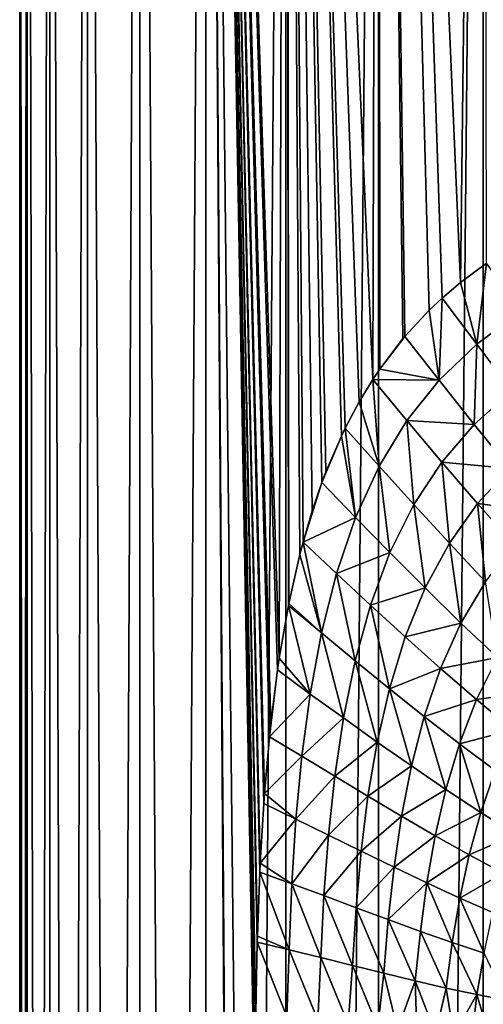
# Model space of a CAD drawing. Header units: millimetres. Extents: x -24 to 24, y 0 to 188.
# Tile 30 of 256: x -24 to -18, y 112 to 126. Entities that reach past the tile are written whole.
import ezdxf

# ---------------------------------------------------------------- set-up
doc = ezdxf.new("R2010")
doc.units = ezdxf.units.MM
doc.header["$LTSCALE"] = 58.620611
doc.layers.add('15', color=7, linetype='CONTINUOUS')
doc.layers.add('2', color=7, linetype='CONTINUOUS')

msp = doc.modelspace()

# ---------------------------------------------------------------- linework, layer by layer
at = {"layer": '15', "color": 7, "linetype": 'CONTINUOUS'}
for points in [[(-17.876, 122.388, 16.387), (-18.231, 122.124, 15.991), (-18.009, 121.282, 16.267), (-17.876, 122.388, 16.387)], [(-17.876, 122.388, 16.387), (-18.009, 121.282, 16.267), (-17.409, 121.726, 16.91), (-17.876, 122.388, 16.387)], [(-18.231, 122.124, 15.991), (-18.481, 121.912, 15.701), (-18.009, 121.282, 16.267), (-18.231, 122.124, 15.991)], [(-18.481, 121.912, 15.701), (-18.658, 121.746, 15.49), (-18.523, 120.79, 15.679), (-18.481, 121.912, 15.701)], [(-18.481, 121.912, 15.701), (-18.523, 120.79, 15.679), (-18.009, 121.282, 16.267), (-18.481, 121.912, 15.701)], [(-18.658, 121.746, 15.49), (-18.992, 121.388, 15.079), (-18.523, 120.79, 15.679), (-18.658, 121.746, 15.49)], [(-18.009, 121.282, 16.267), (-17.53, 120.645, 16.867), (-17.409, 121.726, 16.91), (-18.009, 121.282, 16.267)], [(-18.992, 121.388, 15.079), (-19.018, 121.358, 15.046), (-19.333, 120.942, 14.639), (-18.992, 121.388, 15.079)], [(-18.992, 121.388, 15.079), (-19.333, 120.942, 14.639), (-18.523, 120.79, 15.679), (-18.992, 121.388, 15.079)], [(-18.523, 120.79, 15.679), (-18.044, 120.185, 16.312), (-18.009, 121.282, 16.267), (-18.523, 120.79, 15.679)], [(-18.009, 121.282, 16.267), (-18.044, 120.185, 16.312), (-17.53, 120.645, 16.867), (-18.009, 121.282, 16.267)], [(-19.333, 120.942, 14.639), (-19.43, 120.798, 14.51), (-18.523, 120.79, 15.679), (-19.333, 120.942, 14.639)], [(-19.43, 120.798, 14.51), (-19.614, 120.495, 14.26), (-19.343, 119.615, 14.654), (-19.43, 120.798, 14.51)], [(-19.43, 120.798, 14.51), (-19.343, 119.615, 14.654), (-18.963, 120.238, 15.144), (-19.43, 120.798, 14.51)], [(-19.43, 120.798, 14.51), (-18.963, 120.238, 15.144), (-18.523, 120.79, 15.679), (-19.43, 120.798, 14.51)], [(-18.523, 120.79, 15.679), (-18.963, 120.238, 15.144), (-18.044, 120.185, 16.312), (-18.523, 120.79, 15.679)], [(-18.044, 120.185, 16.312), (-17.555, 119.581, 16.98), (-17.53, 120.645, 16.867), (-18.044, 120.185, 16.312)], [(-19.614, 120.495, 14.26), (-19.807, 120.133, 13.991), (-19.343, 119.615, 14.654), (-19.614, 120.495, 14.26)], [(-19.343, 119.615, 14.654), (-18.868, 119.089, 15.347), (-18.963, 120.238, 15.144), (-19.343, 119.615, 14.654)], [(-18.963, 120.238, 15.144), (-18.868, 119.089, 15.347), (-18.485, 119.671, 15.808), (-18.963, 120.238, 15.144)], [(-18.963, 120.238, 15.144), (-18.485, 119.671, 15.808), (-18.044, 120.185, 16.312), (-18.963, 120.238, 15.144)], [(-18.044, 120.185, 16.312), (-18.485, 119.671, 15.808), (-17.555, 119.581, 16.98), (-18.044, 120.185, 16.312)], [(-19.859, 120.026, 13.917), (-20.07, 119.535, 13.611), (-20.124, 119.391, 13.531), (-19.859, 120.026, 13.917)], [(-19.859, 120.026, 13.917), (-20.124, 119.391, 13.531), (-19.665, 118.914, 14.219), (-19.859, 120.026, 13.917)], [(-19.807, 120.133, 13.991), (-19.859, 120.026, 13.917), (-19.665, 118.914, 14.219), (-19.807, 120.133, 13.991)], [(-19.807, 120.133, 13.991), (-19.665, 118.914, 14.219), (-19.343, 119.615, 14.654), (-19.807, 120.133, 13.991)], [(-19.665, 118.914, 14.219), (-19.195, 118.434, 14.936), (-19.343, 119.615, 14.654), (-19.665, 118.914, 14.219)], [(-19.343, 119.615, 14.654), (-19.195, 118.434, 14.936), (-18.868, 119.089, 15.347), (-19.343, 119.615, 14.654)], [(-18.868, 119.089, 15.347), (-18.384, 118.561, 16.069), (-18.485, 119.671, 15.808), (-18.868, 119.089, 15.347)], [(-18.485, 119.671, 15.808), (-18.384, 118.561, 16.069), (-17.998, 119.103, 16.505), (-18.485, 119.671, 15.808)], [(-18.485, 119.671, 15.808), (-17.998, 119.103, 16.505), (-17.555, 119.581, 16.98), (-18.485, 119.671, 15.808)], [(-17.555, 119.581, 16.98), (-17.998, 119.103, 16.505), (-17.056, 118.981, 17.681), (-17.555, 119.581, 16.98)], [(-20.124, 119.391, 13.531), (-20.256, 119.004, 13.332), (-20.381, 118.576, 13.14), (-20.124, 119.391, 13.531)], [(-20.124, 119.391, 13.531), (-20.381, 118.576, 13.14), (-19.665, 118.914, 14.219), (-20.124, 119.391, 13.531)], [(-19.195, 118.434, 14.936), (-18.715, 117.952, 15.681), (-18.868, 119.089, 15.347), (-19.195, 118.434, 14.936)], [(-18.868, 119.089, 15.347), (-18.715, 117.952, 15.681), (-18.384, 118.561, 16.069), (-18.868, 119.089, 15.347)], [(-18.384, 118.561, 16.069), (-17.89, 118.036, 16.822), (-17.998, 119.103, 16.505), (-18.384, 118.561, 16.069)], [(-17.998, 119.103, 16.505), (-17.89, 118.036, 16.822), (-17.5, 118.538, 17.233), (-17.998, 119.103, 16.505)], [(-17.998, 119.103, 16.505), (-17.5, 118.538, 17.233), (-17.056, 118.981, 17.681), (-17.998, 119.103, 16.505)], [(-20.381, 118.576, 13.14), (-19.927, 118.147, 13.85), (-19.665, 118.914, 14.219), (-20.381, 118.576, 13.14)], [(-19.665, 118.914, 14.219), (-19.927, 118.147, 13.85), (-19.195, 118.434, 14.936), (-19.665, 118.914, 14.219)], [(-20.381, 118.576, 13.14), (-20.425, 118.409, 13.072), (-20.132, 117.335, 13.552), (-20.381, 118.576, 13.14)], [(-20.381, 118.576, 13.14), (-20.132, 117.335, 13.552), (-19.927, 118.147, 13.85), (-20.381, 118.576, 13.14)], [(-18.715, 117.952, 15.681), (-18.226, 117.471, 16.454), (-18.384, 118.561, 16.069), (-18.715, 117.952, 15.681)], [(-18.384, 118.561, 16.069), (-18.226, 117.471, 16.454), (-17.89, 118.036, 16.822), (-18.384, 118.561, 16.069)], [(-20.425, 118.409, 13.072), (-20.576, 117.74, 12.833), (-20.132, 117.335, 13.552), (-20.425, 118.409, 13.072)], [(-19.927, 118.147, 13.85), (-19.462, 117.716, 14.588), (-19.195, 118.434, 14.936), (-19.927, 118.147, 13.85)], [(-19.195, 118.434, 14.936), (-19.462, 117.716, 14.588), (-18.715, 117.952, 15.681), (-19.195, 118.434, 14.936)], [(-20.132, 117.335, 13.552), (-19.671, 116.956, 14.305), (-19.927, 118.147, 13.85), (-20.132, 117.335, 13.552)], [(-19.927, 118.147, 13.85), (-19.671, 116.956, 14.305), (-19.462, 117.716, 14.588), (-19.927, 118.147, 13.85)], [(-18.226, 117.471, 16.454), (-17.729, 116.998, 17.255), (-17.89, 118.036, 16.822), (-18.226, 117.471, 16.454)], [(-19.462, 117.716, 14.588), (-18.987, 117.283, 15.352), (-18.715, 117.952, 15.681), (-19.462, 117.716, 14.588)], [(-18.715, 117.952, 15.681), (-18.987, 117.283, 15.352), (-18.226, 117.471, 16.454), (-18.715, 117.952, 15.681)], [(-20.576, 117.74, 12.833), (-20.582, 117.709, 12.823), (-20.132, 117.335, 13.552), (-20.576, 117.74, 12.833)], [(-20.582, 117.709, 12.823), (-20.708, 116.989, 12.62), (-20.285, 116.499, 13.321), (-20.582, 117.709, 12.823)], [(-20.582, 117.709, 12.823), (-20.285, 116.499, 13.321), (-20.132, 117.335, 13.552), (-20.582, 117.709, 12.823)], [(-19.671, 116.956, 14.305), (-19.203, 116.574, 15.084), (-19.462, 117.716, 14.588), (-19.671, 116.956, 14.305)], [(-19.462, 117.716, 14.588), (-19.203, 116.574, 15.084), (-18.987, 117.283, 15.352), (-19.462, 117.716, 14.588)], [(-18.987, 117.283, 15.352), (-18.504, 116.851, 16.142), (-18.226, 117.471, 16.454), (-18.987, 117.283, 15.352)], [(-18.226, 117.471, 16.454), (-18.504, 116.851, 16.142), (-17.729, 116.998, 17.255), (-18.226, 117.471, 16.454)], [(-20.285, 116.499, 13.321), (-19.831, 116.174, 14.086), (-20.132, 117.335, 13.552), (-20.285, 116.499, 13.321)], [(-20.132, 117.335, 13.552), (-19.831, 116.174, 14.086), (-19.671, 116.956, 14.305), (-20.132, 117.335, 13.552)], [(-18.987, 117.283, 15.352), (-19.203, 116.574, 15.084), (-18.504, 116.851, 16.142), (-18.987, 117.283, 15.352)], [(-20.708, 116.989, 12.62), (-20.731, 116.831, 12.581), (-20.285, 116.499, 13.321), (-20.708, 116.989, 12.62)], [(-19.831, 116.174, 14.086), (-19.37, 115.845, 14.874), (-19.671, 116.956, 14.305), (-19.831, 116.174, 14.086)], [(-19.671, 116.956, 14.305), (-19.37, 115.845, 14.874), (-19.203, 116.574, 15.084), (-19.671, 116.956, 14.305)], [(-18.504, 116.851, 16.142), (-18.014, 116.426, 16.958), (-17.729, 116.998, 17.255), (-18.504, 116.851, 16.142)], [(-17.729, 116.998, 17.255), (-18.014, 116.426, 16.958), (-17.225, 116.536, 18.083), (-17.729, 116.998, 17.255)], [(-20.731, 116.831, 12.581), (-20.823, 116.097, 12.428), (-20.842, 115.916, 12.396), (-20.731, 116.831, 12.581)], [(-20.731, 116.831, 12.581), (-20.842, 115.916, 12.396), (-20.285, 116.499, 13.321), (-20.731, 116.831, 12.581)], [(-19.203, 116.574, 15.084), (-18.728, 116.195, 15.886), (-18.504, 116.851, 16.142), (-19.203, 116.574, 15.084)], [(-18.504, 116.851, 16.142), (-18.728, 116.195, 15.886), (-18.014, 116.426, 16.958), (-18.504, 116.851, 16.142)], [(-19.37, 115.845, 14.874), (-18.903, 115.518, 15.685), (-19.203, 116.574, 15.084), (-19.37, 115.845, 14.874)], [(-19.203, 116.574, 15.084), (-18.903, 115.518, 15.685), (-18.728, 116.195, 15.886), (-19.203, 116.574, 15.084)], [(-18.014, 116.426, 16.958), (-17.519, 116.011, 17.799), (-17.225, 116.536, 18.083), (-18.014, 116.426, 16.958)], [(-20.842, 115.916, 12.396), (-20.398, 115.652, 13.148), (-20.285, 116.499, 13.321), (-20.842, 115.916, 12.396)], [(-20.285, 116.499, 13.321), (-20.398, 115.652, 13.148), (-19.831, 116.174, 14.086), (-20.285, 116.499, 13.321)], [(-18.728, 116.195, 15.886), (-18.246, 115.82, 16.713), (-18.014, 116.426, 16.958), (-18.728, 116.195, 15.886)], [(-18.014, 116.426, 16.958), (-18.246, 115.82, 16.713), (-17.519, 116.011, 17.799), (-18.014, 116.426, 16.958)], [(-20.398, 115.652, 13.148), (-19.949, 115.38, 13.921), (-19.831, 116.174, 14.086), (-20.398, 115.652, 13.148)], [(-19.831, 116.174, 14.086), (-19.949, 115.38, 13.921), (-19.37, 115.845, 14.874), (-19.831, 116.174, 14.086)], [(-18.903, 115.518, 15.685), (-18.431, 115.196, 16.519), (-18.728, 116.195, 15.886), (-18.903, 115.518, 15.685)], [(-18.728, 116.195, 15.886), (-18.431, 115.196, 16.519), (-18.246, 115.82, 16.713), (-18.728, 116.195, 15.886)], [(-18.246, 115.82, 16.713), (-17.76, 115.455, 17.564), (-17.519, 116.011, 17.799), (-18.246, 115.82, 16.713)], [(-20.842, 115.916, 12.396), (-20.909, 115.143, 12.282), (-20.398, 115.652, 13.148), (-20.842, 115.916, 12.396)], [(-19.949, 115.38, 13.921), (-19.495, 115.106, 14.716), (-19.37, 115.845, 14.874), (-19.949, 115.38, 13.921)], [(-19.37, 115.845, 14.874), (-19.495, 115.106, 14.716), (-18.903, 115.518, 15.685), (-19.37, 115.845, 14.874)], [(-18.431, 115.196, 16.519), (-17.956, 114.883, 17.375), (-18.246, 115.82, 16.713), (-18.431, 115.196, 16.519)], [(-18.246, 115.82, 16.713), (-17.956, 114.883, 17.375), (-17.76, 115.455, 17.564), (-18.246, 115.82, 16.713)], [(-20.909, 115.143, 12.282), (-20.479, 114.791, 13.023), (-20.398, 115.652, 13.148), (-20.909, 115.143, 12.282)], [(-20.398, 115.652, 13.148), (-20.479, 114.791, 13.023), (-19.949, 115.38, 13.921), (-20.398, 115.652, 13.148)], [(-19.495, 115.106, 14.716), (-19.037, 114.832, 15.532), (-18.903, 115.518, 15.685), (-19.495, 115.106, 14.716)], [(-18.903, 115.518, 15.685), (-19.037, 114.832, 15.532), (-18.431, 115.196, 16.519), (-18.903, 115.518, 15.685)], [(-17.956, 114.883, 17.375), (-17.478, 114.582, 18.253), (-17.76, 115.455, 17.564), (-17.956, 114.883, 17.375)], [(-20.479, 114.791, 13.023), (-20.035, 114.573, 13.801), (-19.949, 115.38, 13.921), (-20.479, 114.791, 13.023)], [(-19.949, 115.38, 13.921), (-20.035, 114.573, 13.801), (-19.495, 115.106, 14.716), (-19.949, 115.38, 13.921)], [(-19.037, 114.832, 15.532), (-18.576, 114.564, 16.369), (-18.431, 115.196, 16.519), (-19.037, 114.832, 15.532)], [(-18.431, 115.196, 16.519), (-18.576, 114.564, 16.369), (-17.956, 114.883, 17.375), (-18.431, 115.196, 16.519)], [(-20.909, 115.143, 12.282), (-20.919, 115.004, 12.265), (-20.479, 114.791, 13.023), (-20.909, 115.143, 12.282)], [(-20.035, 114.573, 13.801), (-19.589, 114.353, 14.599), (-19.495, 115.106, 14.716), (-20.035, 114.573, 13.801)], [(-19.495, 115.106, 14.716), (-19.589, 114.353, 14.599), (-19.037, 114.832, 15.532), (-19.495, 115.106, 14.716)], [(-20.919, 115.004, 12.265), (-20.967, 114.189, 12.184), (-20.479, 114.791, 13.023), (-20.919, 115.004, 12.265)], [(-20.967, 114.189, 12.184), (-20.536, 113.909, 12.935), (-20.479, 114.791, 13.023), (-20.967, 114.189, 12.184)], [(-20.479, 114.791, 13.023), (-20.536, 113.909, 12.935), (-20.035, 114.573, 13.801), (-20.479, 114.791, 13.023)], [(-19.589, 114.353, 14.599), (-19.14, 114.134, 15.417), (-19.037, 114.832, 15.532), (-19.589, 114.353, 14.599)], [(-19.037, 114.832, 15.532), (-19.14, 114.134, 15.417), (-18.576, 114.564, 16.369), (-19.037, 114.832, 15.532)], [(-18.576, 114.564, 16.369), (-18.113, 114.302, 17.228), (-17.956, 114.883, 17.375), (-18.576, 114.564, 16.369)], [(-17.956, 114.883, 17.375), (-18.113, 114.302, 17.228), (-17.478, 114.582, 18.253), (-17.956, 114.883, 17.375)], [(-20.536, 113.909, 12.935), (-20.097, 113.746, 13.715), (-20.035, 114.573, 13.801), (-20.536, 113.909, 12.935)], [(-20.035, 114.573, 13.801), (-20.097, 113.746, 13.715), (-19.589, 114.353, 14.599), (-20.035, 114.573, 13.801)], [(-19.14, 114.134, 15.417), (-18.69, 113.919, 16.255), (-18.576, 114.564, 16.369), (-19.14, 114.134, 15.417)], [(-18.576, 114.564, 16.369), (-18.69, 113.919, 16.255), (-18.113, 114.302, 17.228), (-18.576, 114.564, 16.369)], [(-18.113, 114.302, 17.228), (-17.649, 114.053, 18.106), (-17.478, 114.582, 18.253), (-18.113, 114.302, 17.228)], [(-20.097, 113.746, 13.715), (-19.658, 113.581, 14.514), (-19.589, 114.353, 14.599), (-20.097, 113.746, 13.715)], [(-19.589, 114.353, 14.599), (-19.658, 113.581, 14.514), (-19.14, 114.134, 15.417), (-19.589, 114.353, 14.599)], [(-18.69, 113.919, 16.255), (-18.24, 113.712, 17.113), (-18.113, 114.302, 17.228), (-18.69, 113.919, 16.255)], [(-18.113, 114.302, 17.228), (-18.24, 113.712, 17.113), (-17.649, 114.053, 18.106), (-18.113, 114.302, 17.228)], [(-20.967, 114.189, 12.184), (-20.973, 114.069, 12.174), (-20.536, 113.909, 12.935), (-20.967, 114.189, 12.184)], [(-19.658, 113.581, 14.514), (-19.219, 113.418, 15.332), (-19.14, 114.134, 15.417), (-19.658, 113.581, 14.514)], [(-19.14, 114.134, 15.417), (-19.219, 113.418, 15.332), (-18.69, 113.919, 16.255), (-19.14, 114.134, 15.417)], [(-20.973, 114.069, 12.174), (-21.005, 113.194, 12.118), (-20.573, 113.007, 12.877), (-20.973, 114.069, 12.174)], [(-20.973, 114.069, 12.174), (-20.573, 113.007, 12.877), (-20.536, 113.909, 12.935), (-20.973, 114.069, 12.174)], [(-18.24, 113.712, 17.113), (-17.791, 113.514, 17.989), (-17.649, 114.053, 18.106), (-18.24, 113.712, 17.113)], [(-20.573, 113.007, 12.877), (-20.14, 112.9, 13.657), (-20.536, 113.909, 12.935), (-20.573, 113.007, 12.877)], [(-20.536, 113.909, 12.935), (-20.14, 112.9, 13.657), (-20.097, 113.746, 13.715), (-20.536, 113.909, 12.935)], [(-19.219, 113.418, 15.332), (-18.78, 113.258, 16.169), (-18.69, 113.919, 16.255), (-19.219, 113.418, 15.332)], [(-18.78, 113.258, 16.169), (-18.344, 113.105, 17.023), (-18.69, 113.919, 16.255), (-18.78, 113.258, 16.169)], [(-18.69, 113.919, 16.255), (-18.344, 113.105, 17.023), (-18.24, 113.712, 17.113), (-18.69, 113.919, 16.255)], [(-20.14, 112.9, 13.657), (-19.708, 112.792, 14.456), (-20.097, 113.746, 13.715), (-20.14, 112.9, 13.657)], [(-20.097, 113.746, 13.715), (-19.708, 112.792, 14.456), (-19.658, 113.581, 14.514), (-20.097, 113.746, 13.715)], [(-18.344, 113.105, 17.023), (-17.91, 112.96, 17.895), (-18.24, 113.712, 17.113), (-18.344, 113.105, 17.023)], [(-18.24, 113.712, 17.113), (-17.91, 112.96, 17.895), (-17.791, 113.514, 17.989), (-18.24, 113.712, 17.113)], [(-19.708, 112.792, 14.456), (-19.278, 112.685, 15.272), (-19.658, 113.581, 14.514), (-19.708, 112.792, 14.456)], [(-19.658, 113.581, 14.514), (-19.278, 112.685, 15.272), (-19.219, 113.418, 15.332), (-19.658, 113.581, 14.514)], [(-19.278, 112.685, 15.272), (-18.852, 112.581, 16.104), (-19.219, 113.418, 15.332), (-19.278, 112.685, 15.272)], [(-19.219, 113.418, 15.332), (-18.852, 112.581, 16.104), (-18.78, 113.258, 16.169), (-19.219, 113.418, 15.332)], [(-21.005, 113.194, 12.118), (-21.008, 113.112, 12.114), (-20.573, 113.007, 12.877), (-21.005, 113.194, 12.118)], [(-18.852, 112.581, 16.104), (-18.429, 112.483, 16.954), (-18.78, 113.258, 16.169), (-18.852, 112.581, 16.104)], [(-18.78, 113.258, 16.169), (-18.429, 112.483, 16.954), (-18.344, 113.105, 17.023), (-18.78, 113.258, 16.169)], [(-21.008, 113.112, 12.114), (-21.028, 112.143, 12.079), (-20.602, 112.096, 12.831), (-21.008, 113.112, 12.114)], [(-21.008, 113.112, 12.114), (-20.602, 112.096, 12.831), (-20.573, 113.007, 12.877), (-21.008, 113.112, 12.114)], [(-18.429, 112.483, 16.954), (-18.011, 112.393, 17.819), (-18.344, 113.105, 17.023), (-18.429, 112.483, 16.954)], [(-18.344, 113.105, 17.023), (-18.011, 112.393, 17.819), (-17.91, 112.96, 17.895), (-18.344, 113.105, 17.023)], [(-20.602, 112.096, 12.831), (-20.181, 112.046, 13.596), (-20.573, 113.007, 12.877), (-20.602, 112.096, 12.831)], [(-20.573, 113.007, 12.877), (-20.181, 112.046, 13.596), (-20.14, 112.9, 13.657), (-20.573, 113.007, 12.877)], [(-20.181, 112.046, 13.596), (-19.766, 111.996, 14.373), (-20.14, 112.9, 13.657), (-20.181, 112.046, 13.596)], [(-20.14, 112.9, 13.657), (-19.766, 111.996, 14.373), (-19.708, 112.792, 14.456), (-20.14, 112.9, 13.657)], [(-18.011, 112.393, 17.819), (-17.599, 112.314, 18.699), (-17.91, 112.96, 17.895), (-18.011, 112.393, 17.819)], [(-19.766, 111.996, 14.373), (-19.359, 111.947, 15.158), (-19.708, 112.792, 14.456), (-19.766, 111.996, 14.373)], [(-19.708, 112.792, 14.456), (-19.359, 111.947, 15.158), (-19.278, 112.685, 15.272), (-19.708, 112.792, 14.456)], [(-19.359, 111.947, 15.158), (-19.092, 111.916, 15.686), (-19.278, 112.685, 15.272), (-19.359, 111.947, 15.158)], [(-19.278, 112.685, 15.272), (-19.092, 111.916, 15.686), (-18.852, 112.581, 16.104), (-19.278, 112.685, 15.272)], [(-19.092, 111.916, 15.686), (-18.83, 111.888, 16.215), (-18.852, 112.581, 16.104), (-19.092, 111.916, 15.686)], [(-18.83, 111.888, 16.215), (-18.573, 111.861, 16.745), (-18.852, 112.581, 16.104), (-18.83, 111.888, 16.215)], [(-18.852, 112.581, 16.104), (-18.573, 111.861, 16.745), (-18.429, 112.483, 16.954), (-18.852, 112.581, 16.104)], [(-18.573, 111.861, 16.745), (-18.321, 111.838, 17.277), (-18.429, 112.483, 16.954), (-18.573, 111.861, 16.745)], [(-18.429, 112.483, 16.954), (-18.321, 111.838, 17.277), (-18.011, 112.393, 17.819), (-18.429, 112.483, 16.954)], [(-18.321, 111.838, 17.277), (-18.074, 111.817, 17.807), (-18.011, 112.393, 17.819), (-18.321, 111.838, 17.277)], [(-18.074, 111.817, 17.807), (-17.833, 111.801, 18.336), (-18.011, 112.393, 17.819), (-18.074, 111.817, 17.807)], [(-18.011, 112.393, 17.819), (-17.833, 111.801, 18.336), (-17.599, 112.314, 18.699), (-18.011, 112.393, 17.819)]]:
    msp.add_3dface(points, dxfattribs=at)
at = {"layer": '2', "color": 7, "linetype": 'CONTINUOUS'}
for points in [[(-24.25, 148), (-24.147, 148, -2.238), (-24.25, 0.5), (-24.25, 148)], [(-24.25, 0.5), (-24.147, 148, -2.238), (-24.147, 0.5, -2.238), (-24.25, 0.5)], [(-24.147, 148, 2.238), (-24.25, 148), (-24.147, 0.5, 2.238), (-24.147, 148, 2.238)], [(-24.147, 0.5, 2.238), (-24.25, 148), (-24.25, 0.5), (-24.147, 0.5, 2.238)], [(-24.147, 148, -2.238), (-23.837, 148, -4.456), (-24.147, 0.5, -2.238), (-24.147, 148, -2.238)], [(-24.147, 0.5, -2.238), (-23.837, 148, -4.456), (-23.837, 0.5, -4.456), (-24.147, 0.5, -2.238)], [(-23.837, 148, 4.456), (-24.147, 148, 2.238), (-23.837, 0.5, 4.456), (-23.837, 148, 4.456)], [(-23.837, 0.5, 4.456), (-24.147, 148, 2.238), (-24.147, 0.5, 2.238), (-23.837, 0.5, 4.456)], [(-23.837, 148, -4.456), (-23.324, 148, -6.636), (-23.837, 0.5, -4.456), (-23.837, 148, -4.456)], [(-23.837, 0.5, -4.456), (-23.324, 148, -6.636), (-23.324, 0.5, -6.636), (-23.837, 0.5, -4.456)], [(-23.324, 148, 6.636), (-23.837, 148, 4.456), (-23.324, 0.5, 6.636), (-23.324, 148, 6.636)], [(-23.324, 0.5, 6.636), (-23.837, 148, 4.456), (-23.837, 0.5, 4.456), (-23.324, 0.5, 6.636)], [(-23.324, 148, -6.636), (-22.612, 148, -8.76), (-23.324, 0.5, -6.636), (-23.324, 148, -6.636)], [(-23.324, 0.5, -6.636), (-22.612, 148, -8.76), (-22.612, 0.5, -8.76), (-23.324, 0.5, -6.636)], [(-22.612, 148, 8.76), (-23.324, 148, 6.636), (-22.612, 0.5, 8.76), (-22.612, 148, 8.76)], [(-22.612, 0.5, 8.76), (-23.324, 148, 6.636), (-23.324, 0.5, 6.636), (-22.612, 0.5, 8.76)], [(-22.612, 148, -8.76), (-21.708, 148, -10.809), (-22.612, 0.5, -8.76), (-22.612, 148, -8.76)], [(-22.612, 0.5, -8.76), (-21.708, 148, -10.809), (-21.708, 0.5, -10.809), (-22.612, 0.5, -8.76)], [(-21.708, 148, 10.809), (-22.612, 148, 8.76), (-21.708, 0.5, 10.809), (-21.708, 148, 10.809)], [(-21.708, 0.5, 10.809), (-22.612, 148, 8.76), (-22.612, 0.5, 8.76), (-21.708, 0.5, 10.809)], [(-21.708, 148, -10.809), (-20.618, 148, -12.766), (-21.708, 0.5, -10.809), (-21.708, 148, -10.809)], [(-21.708, 0.5, -10.809), (-20.618, 148, -12.766), (-20.618, 0.5, -12.766), (-21.708, 0.5, -10.809)], [(-20.618, 148, 12.766), (-21.708, 148, 10.809), (-20.708, 116.989, 12.62), (-20.618, 148, 12.766)], [(-20.708, 116.989, 12.62), (-21.708, 148, 10.809), (-20.731, 116.831, 12.581), (-20.708, 116.989, 12.62)], [(-20.731, 116.831, 12.581), (-21.708, 148, 10.809), (-20.823, 116.097, 12.428), (-20.731, 116.831, 12.581)], [(-20.823, 116.097, 12.428), (-21.708, 148, 10.809), (-20.842, 115.916, 12.396), (-20.823, 116.097, 12.428)], [(-20.842, 115.916, 12.396), (-21.708, 148, 10.809), (-20.909, 115.143, 12.282), (-20.842, 115.916, 12.396)], [(-20.909, 115.143, 12.282), (-21.708, 148, 10.809), (-20.919, 115.004, 12.265), (-20.909, 115.143, 12.282)], [(-20.919, 115.004, 12.265), (-21.708, 148, 10.809), (-20.967, 114.189, 12.184), (-20.919, 115.004, 12.265)], [(-20.967, 114.189, 12.184), (-21.708, 148, 10.809), (-20.973, 114.069, 12.174), (-20.967, 114.189, 12.184)], [(-20.973, 114.069, 12.174), (-21.708, 148, 10.809), (-21.005, 113.194, 12.118), (-20.973, 114.069, 12.174)], [(-21.005, 113.194, 12.118), (-21.708, 148, 10.809), (-21.008, 113.112, 12.114), (-21.005, 113.194, 12.118)], [(-21.008, 113.112, 12.114), (-21.708, 148, 10.809), (-21.028, 112.143, 12.079), (-21.008, 113.112, 12.114)], [(-21.028, 112.143, 12.079), (-21.708, 148, 10.809), (-21.035, 111.383, 12.065), (-21.028, 112.143, 12.079)], [(-21.035, 111.383, 12.065), (-21.708, 148, 10.809), (-21.038, 110.621, 12.061), (-21.035, 111.383, 12.065)], [(-21.038, 110.621, 12.061), (-21.708, 148, 10.809), (-21.135, 94.337, 11.89), (-21.038, 110.621, 12.061)], [(-21.135, 94.337, 11.89), (-21.708, 148, 10.809), (-21.239, 81.453, 11.703), (-21.135, 94.337, 11.89)], [(-21.239, 81.453, 11.703), (-21.708, 148, 10.809), (-21.239, 80.453, 11.703), (-21.239, 81.453, 11.703)], [(-21.239, 80.453, 11.703), (-21.708, 148, 10.809), (-21.239, 79.453, 11.703), (-21.239, 80.453, 11.703)], [(-21.708, 148, 10.809), (-21.708, 0.5, 10.809), (-21.239, 79.453, 11.703), (-21.708, 148, 10.809)], [(-20.582, 117.709, 12.823), (-20.618, 148, 12.766), (-20.708, 116.989, 12.62), (-20.582, 117.709, 12.823)], [(-20.618, 148, -12.766), (-19.352, 148, -14.614), (-20.618, 0.5, -12.766), (-20.618, 148, -12.766)], [(-20.618, 0.5, -12.766), (-19.352, 148, -14.614), (-19.352, 0.5, -14.614), (-20.618, 0.5, -12.766)], [(-19.352, 148, 14.614), (-20.618, 148, 12.766), (-19.43, 120.798, 14.51), (-19.352, 148, 14.614)], [(-19.43, 120.798, 14.51), (-20.618, 148, 12.766), (-19.614, 120.495, 14.26), (-19.43, 120.798, 14.51)], [(-19.614, 120.495, 14.26), (-20.618, 148, 12.766), (-19.807, 120.133, 13.991), (-19.614, 120.495, 14.26)], [(-19.807, 120.133, 13.991), (-20.618, 148, 12.766), (-19.859, 120.026, 13.917), (-19.807, 120.133, 13.991)], [(-19.859, 120.026, 13.917), (-20.618, 148, 12.766), (-20.07, 119.535, 13.611), (-19.859, 120.026, 13.917)], [(-20.07, 119.535, 13.611), (-20.618, 148, 12.766), (-20.124, 119.391, 13.531), (-20.07, 119.535, 13.611)], [(-20.124, 119.391, 13.531), (-20.618, 148, 12.766), (-20.256, 119.004, 13.332), (-20.124, 119.391, 13.531)], [(-20.256, 119.004, 13.332), (-20.618, 148, 12.766), (-20.381, 118.576, 13.14), (-20.256, 119.004, 13.332)], [(-20.381, 118.576, 13.14), (-20.618, 148, 12.766), (-20.425, 118.409, 13.072), (-20.381, 118.576, 13.14)], [(-20.425, 118.409, 13.072), (-20.618, 148, 12.766), (-20.576, 117.74, 12.833), (-20.425, 118.409, 13.072)], [(-20.576, 117.74, 12.833), (-20.618, 148, 12.766), (-20.582, 117.709, 12.823), (-20.576, 117.74, 12.833)], [(-19.333, 120.942, 14.639), (-19.352, 148, 14.614), (-19.43, 120.798, 14.51), (-19.333, 120.942, 14.639)], [(-19.352, 148, -14.614), (-17.921, 148, -16.337), (-19.352, 0.5, -14.614), (-19.352, 148, -14.614)], [(-19.352, 0.5, -14.614), (-17.921, 148, -16.337), (-17.921, 0.5, -16.337), (-19.352, 0.5, -14.614)], [(-17.921, 148, 16.337), (-19.352, 148, 14.614), (-18.231, 122.124, 15.991), (-17.921, 148, 16.337)], [(-18.231, 122.124, 15.991), (-19.352, 148, 14.614), (-18.481, 121.912, 15.701), (-18.231, 122.124, 15.991)], [(-18.481, 121.912, 15.701), (-19.352, 148, 14.614), (-18.658, 121.746, 15.49), (-18.481, 121.912, 15.701)], [(-18.658, 121.746, 15.49), (-19.352, 148, 14.614), (-18.992, 121.388, 15.079), (-18.658, 121.746, 15.49)], [(-18.992, 121.388, 15.079), (-19.352, 148, 14.614), (-19.018, 121.358, 15.046), (-18.992, 121.388, 15.079)], [(-19.018, 121.358, 15.046), (-19.352, 148, 14.614), (-19.333, 120.942, 14.639), (-19.018, 121.358, 15.046)], [(-17.876, 122.388, 16.387), (-17.921, 148, 16.337), (-18.231, 122.124, 15.991), (-17.876, 122.388, 16.387)], [(-17.921, 148, -16.337), (-16.337, 148, -17.921), (-17.921, 0.5, -16.337), (-17.921, 148, -16.337)]]:
    msp.add_3dface(points, dxfattribs=at)

doc.saveas('drawing.dxf')
